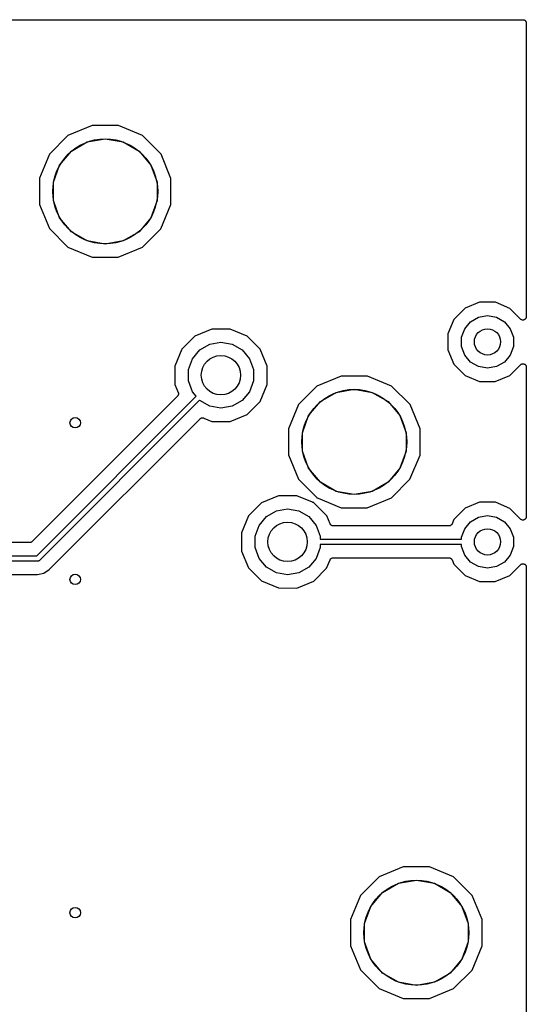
# Model space of a CAD drawing. Extents: x 88 to 361, y -189 to -115.
# Tile 36 of 36: x 342 to 361, y -155 to -117. Entities that reach past the tile are written whole.
import ezdxf

# ---------------------------------------------------------------- set-up
doc = ezdxf.new("R2010")
doc.units = 0
doc.header["$MEASUREMENT"] = 0
doc.layers.add('BLACK', color=7, linetype='CONTINUOUS')

msp = doc.modelspace()

# ---------------------------------------------------------------- linework, layer by layer
at = {"layer": 'Black'}
for p, q in [((332.464, -117.264), (361.24, -117.264)), ((361.24, -117.264), (361.251, -117.266)), ((361.251, -117.266), (361.262, -117.266)), ((361.262, -117.266), (361.272, -117.27)), ((361.272, -117.27), (361.283, -117.272)), ((361.283, -117.272), (361.293, -117.277)), ((361.293, -117.277), (361.303, -117.281)), ((361.303, -117.281), (361.312, -117.288)), ((361.312, -117.288), (361.322, -117.294)), ((361.322, -117.294), (361.329, -117.302)), ((361.329, -117.302), (361.337, -117.31)), ((361.337, -117.31), (361.343, -117.319)), ((361.343, -117.319), (361.35, -117.328)), ((361.35, -117.328), (361.354, -117.338)), ((361.354, -117.338), (361.359, -117.348)), ((361.359, -117.348), (361.361, -117.359)), ((361.361, -117.359), (361.365, -117.369)), ((361.365, -117.369), (361.365, -117.38)), ((361.365, -117.38), (361.367, -117.391)), ((361.367, -117.391), (361.367, -128.582)), ((344.816, -121.298), (343.894, -121.679)), ((345.814, -121.298), (344.816, -121.298)), ((346.736, -121.681), (345.814, -121.298)), ((343.894, -121.679), (343.188, -122.383)), ((344.023, -122.268), (344.626, -121.919)), ((344.626, -121.919), (345.313, -121.798)), ((345.313, -121.798), (346, -121.919)), ((346, -121.919), (346.603, -122.268)), ((347.44, -122.387), (346.736, -121.681)), ((343.574, -122.802), (344.023, -122.268)), ((346.603, -122.268), (347.052, -122.802)), ((343.188, -122.383), (342.805, -123.305)), ((347.821, -123.309), (347.44, -122.387)), ((343.336, -123.457), (343.574, -122.802)), ((347.052, -122.802), (347.29, -123.457)), ((342.805, -123.305), (342.805, -124.303)), ((347.821, -124.307), (347.821, -123.309)), ((343.336, -124.155), (343.336, -123.457)), ((347.29, -123.457), (347.29, -124.155)), ((343.574, -124.81), (343.336, -124.155)), ((347.29, -124.155), (347.052, -124.81)), ((342.805, -124.303), (343.186, -125.225)), ((347.438, -125.228), (347.821, -124.307)), ((344.023, -125.344), (343.574, -124.81)), ((347.052, -124.81), (346.603, -125.344)), ((343.186, -125.225), (343.89, -125.931)), ((346.732, -125.933), (347.438, -125.228)), ((344.626, -125.693), (344.023, -125.344)), ((346.603, -125.344), (346, -125.693)), ((343.89, -125.931), (344.812, -126.314)), ((345.313, -125.814), (344.626, -125.693)), ((346, -125.693), (345.313, -125.814)), ((345.81, -126.314), (346.732, -125.933)), ((344.812, -126.314), (345.81, -126.314)), ((359.033, -128.261), (358.609, -128.685)), ((359.588, -128.032), (359.033, -128.261)), ((360.188, -128.032), (359.588, -128.032)), ((360.742, -128.262), (360.188, -128.032)), ((361.15, -128.672), (360.742, -128.262)), ((359.241, -128.771), (359.543, -128.597)), ((359.543, -128.597), (359.886, -128.536)), ((359.886, -128.536), (360.23, -128.597)), ((360.23, -128.597), (360.531, -128.771)), ((361.164, -128.681), (361.15, -128.672)), ((361.325, -128.674), (361.313, -128.686)), ((361.337, -128.663), (361.325, -128.674)), ((361.34, -128.659), (361.337, -128.663)), ((361.344, -128.655), (361.34, -128.659)), ((361.351, -128.64), (361.344, -128.655)), ((361.359, -128.625), (361.351, -128.64)), ((361.36, -128.62), (361.359, -128.625)), ((361.363, -128.615), (361.36, -128.62)), ((361.364, -128.598), (361.363, -128.615)), ((361.367, -128.582), (361.364, -128.598)), ((358.609, -128.685), (358.379, -129.239)), ((358.898, -129.366), (359.017, -129.038)), ((359.017, -129.038), (359.241, -128.771)), ((360.531, -128.771), (360.756, -129.038)), ((360.756, -129.038), (360.875, -129.366)), ((361.176, -128.692), (361.164, -128.681)), ((361.182, -128.694), (361.176, -128.692)), ((361.186, -128.697), (361.182, -128.694)), ((361.202, -128.701), (361.186, -128.697)), ((361.218, -128.707), (361.202, -128.701)), ((361.223, -128.707), (361.218, -128.707)), ((361.229, -128.708), (361.223, -128.707)), ((361.245, -128.707), (361.229, -128.708)), ((361.262, -128.707), (361.245, -128.707)), ((361.267, -128.705), (361.262, -128.707)), ((361.273, -128.705), (361.267, -128.705)), ((361.288, -128.698), (361.273, -128.705)), ((361.303, -128.692), (361.288, -128.698)), ((361.308, -128.688), (361.303, -128.692)), ((361.313, -128.686), (361.308, -128.688)), ((348.732, -129.319), (348.237, -129.813)), ((349.378, -129.052), (348.732, -129.319)), ((350.077, -129.053), (349.378, -129.052)), ((350.723, -129.321), (350.077, -129.053)), ((351.217, -129.816), (350.723, -129.321)), ((358.379, -129.239), (358.378, -129.839)), ((358.898, -129.714), (358.898, -129.366)), ((360.875, -129.366), (360.875, -129.714)), ((348.92, -129.849), (349.297, -129.631)), ((349.297, -129.631), (349.726, -129.556)), ((349.726, -129.556), (350.155, -129.631)), ((350.155, -129.631), (350.533, -129.849)), ((359.017, -130.042), (358.898, -129.714)), ((360.875, -129.714), (360.756, -130.042)), ((348.237, -129.813), (347.969, -130.459)), ((348.64, -130.183), (348.92, -129.849)), ((350.533, -129.849), (350.813, -130.183)), ((351.484, -130.462), (351.217, -129.816)), ((358.378, -129.839), (358.607, -130.393)), ((359.241, -130.309), (359.017, -130.042)), ((360.756, -130.042), (360.531, -130.309)), ((347.969, -130.459), (347.968, -131.158)), ((348.491, -130.592), (348.64, -130.183)), ((350.813, -130.183), (350.962, -130.592)), ((351.484, -131.161), (351.484, -130.462)), ((358.607, -130.393), (359.031, -130.818)), ((359.543, -130.483), (359.241, -130.309)), ((359.886, -130.544), (359.543, -130.483)), ((360.23, -130.483), (359.886, -130.544)), ((360.531, -130.309), (360.23, -130.483)), ((360.739, -130.819), (361.15, -130.409)), ((361.15, -130.409), (361.164, -130.399)), ((361.164, -130.399), (361.176, -130.389)), ((361.176, -130.389), (361.182, -130.387)), ((361.182, -130.387), (361.186, -130.384)), ((361.186, -130.384), (361.202, -130.379)), ((361.202, -130.379), (361.218, -130.374)), ((361.218, -130.374), (361.224, -130.374)), ((361.224, -130.374), (361.229, -130.372)), ((361.229, -130.372), (361.246, -130.374)), ((361.246, -130.374), (361.262, -130.374)), ((361.262, -130.374), (361.267, -130.376)), ((361.267, -130.376), (361.273, -130.376)), ((361.273, -130.376), (361.288, -130.383)), ((361.288, -130.383), (361.303, -130.389)), ((361.303, -130.389), (361.308, -130.392)), ((361.308, -130.392), (361.313, -130.395)), ((361.313, -130.395), (361.325, -130.407)), ((361.325, -130.407), (361.337, -130.417)), ((361.337, -130.417), (361.34, -130.422)), ((361.34, -130.422), (361.344, -130.426)), ((361.344, -130.426), (361.351, -130.441)), ((361.351, -130.441), (361.359, -130.455)), ((361.359, -130.455), (361.36, -130.461)), ((361.36, -130.461), (361.363, -130.466)), ((361.363, -130.466), (361.364, -130.483)), ((361.364, -130.483), (361.367, -130.499)), ((361.367, -130.499), (361.367, -136.202)), ((348.491, -131.028), (348.491, -130.592)), ((350.962, -130.592), (350.962, -131.028)), ((354.31, -130.842), (353.387, -131.223)), ((355.307, -130.842), (354.31, -130.842)), ((356.229, -131.225), (355.307, -130.842)), ((359.031, -130.818), (359.585, -131.048)), ((360.185, -131.048), (360.739, -130.819)), ((347.968, -131.158), (348.097, -131.469)), ((348.64, -131.437), (348.491, -131.028)), ((350.962, -131.028), (350.813, -131.437)), ((351.215, -131.807), (351.484, -131.161)), ((353.387, -131.223), (352.681, -131.927)), ((356.934, -131.931), (356.229, -131.225)), ((359.585, -131.048), (360.185, -131.048)), ((348.069, -131.607), (342.527, -137.15)), ((342.7, -137.695), (348.785, -131.61)), ((348.074, -131.6), (348.069, -131.607)), ((348.08, -131.595), (348.074, -131.6)), ((348.086, -131.583), (348.08, -131.595)), ((348.094, -131.571), (348.086, -131.583)), ((348.097, -131.563), (348.094, -131.571)), ((348.097, -131.469), (348.099, -131.477)), ((348.1, -131.556), (348.097, -131.563)), ((348.099, -131.477), (348.102, -131.485)), ((348.102, -131.542), (348.1, -131.556)), ((348.102, -131.485), (348.103, -131.498)), ((348.106, -131.529), (348.102, -131.542)), ((348.103, -131.498), (348.106, -131.512)), ((348.106, -131.512), (348.105, -131.52)), ((348.105, -131.52), (348.106, -131.529)), ((348.785, -131.61), (348.64, -131.437)), ((350.813, -131.437), (350.533, -131.771)), ((353.516, -131.812), (354.12, -131.463)), ((354.12, -131.463), (354.806, -131.342)), ((354.806, -131.342), (355.493, -131.463)), ((355.493, -131.463), (356.097, -131.812)), ((348.914, -131.764), (342.812, -137.866)), ((348.92, -131.771), (348.914, -131.764)), ((349.297, -131.989), (348.92, -131.771)), ((349.726, -132.064), (349.297, -131.989)), ((350.155, -131.989), (349.726, -132.064)), ((350.533, -131.771), (350.155, -131.989)), ((350.721, -132.301), (351.215, -131.807)), ((352.681, -131.927), (352.299, -132.849)), ((353.068, -132.346), (353.516, -131.812)), ((356.097, -131.812), (356.545, -132.346)), ((357.315, -132.853), (356.934, -131.931)), ((350.074, -132.568), (350.721, -132.301)), ((352.829, -133.001), (353.068, -132.346)), ((356.545, -132.346), (356.783, -133.001)), ((343.18, -138.216), (348.929, -132.467)), ((348.929, -132.467), (348.936, -132.462)), ((348.936, -132.462), (348.942, -132.456)), ((348.942, -132.456), (348.954, -132.45)), ((348.954, -132.45), (348.965, -132.442)), ((348.965, -132.442), (348.973, -132.44)), ((348.973, -132.44), (348.981, -132.436)), ((348.981, -132.436), (348.994, -132.434)), ((348.994, -132.434), (349.008, -132.43)), ((349.008, -132.43), (349.016, -132.431)), ((349.016, -132.431), (349.024, -132.43)), ((349.024, -132.43), (349.038, -132.433)), ((349.038, -132.433), (349.052, -132.434)), ((349.052, -132.434), (349.059, -132.438)), ((349.059, -132.438), (349.067, -132.44)), ((349.067, -132.44), (349.375, -132.567)), ((349.375, -132.567), (350.074, -132.568)), ((352.299, -132.849), (352.298, -133.847)), ((352.829, -133.699), (352.829, -133.001)), ((356.783, -133.001), (356.783, -133.699)), ((357.314, -133.851), (357.315, -132.853)), ((352.298, -133.847), (352.679, -134.769)), ((353.068, -134.354), (352.829, -133.699)), ((356.783, -133.699), (356.545, -134.354)), ((356.931, -134.773), (357.314, -133.851)), ((353.516, -134.888), (353.068, -134.354)), ((356.545, -134.354), (356.097, -134.888)), ((352.679, -134.769), (353.352, -135.443)), ((354.12, -135.237), (353.516, -134.888)), ((356.097, -134.888), (355.493, -135.237)), ((356.225, -135.477), (356.931, -134.773)), ((351.918, -135.402), (351.272, -135.669)), ((352.617, -135.403), (351.918, -135.402)), ((353.213, -135.65), (352.617, -135.403)), ((354.806, -135.358), (354.12, -135.237)), ((355.493, -135.237), (354.806, -135.358)), ((351.272, -135.669), (350.777, -136.163)), ((353.232, -135.654), (353.213, -135.65)), ((353.251, -135.659), (353.232, -135.654)), ((353.254, -135.659), (353.251, -135.659)), ((353.256, -135.66), (353.254, -135.659)), ((353.268, -135.658), (353.256, -135.66)), ((353.27, -135.667), (353.268, -135.658)), ((353.271, -135.669), (353.27, -135.667)), ((353.272, -135.671), (353.271, -135.669)), ((353.284, -135.687), (353.272, -135.671)), ((353.295, -135.703), (353.284, -135.687)), ((353.757, -136.166), (353.295, -135.703)), ((353.352, -135.443), (353.363, -135.459)), ((353.363, -135.459), (353.375, -135.474)), ((353.375, -135.474), (353.376, -135.477)), ((353.376, -135.477), (353.377, -135.479)), ((353.377, -135.479), (353.379, -135.488)), ((353.379, -135.488), (353.391, -135.486)), ((353.391, -135.486), (353.393, -135.487)), ((353.393, -135.487), (353.396, -135.486)), ((353.396, -135.486), (353.415, -135.491)), ((353.415, -135.491), (353.434, -135.496)), ((353.434, -135.496), (354.305, -135.858)), ((355.303, -135.858), (356.225, -135.477)), ((359.588, -135.652), (359.033, -135.881)), ((360.188, -135.652), (359.588, -135.652)), ((360.742, -135.882), (360.188, -135.652)), ((350.777, -136.163), (350.509, -136.809)), ((351.46, -136.199), (351.837, -135.981)), ((351.837, -135.981), (352.266, -135.906)), ((352.266, -135.906), (352.695, -135.981)), ((352.695, -135.981), (353.073, -136.199)), ((353.884, -136.473), (353.757, -136.166)), ((354.305, -135.858), (355.303, -135.858)), ((359.033, -135.881), (358.609, -136.305)), ((359.543, -136.217), (359.886, -136.156)), ((359.886, -136.156), (360.23, -136.217)), ((361.15, -136.292), (360.742, -135.882)), ((351.031, -136.942), (351.18, -136.533)), ((351.18, -136.533), (351.46, -136.199)), ((353.073, -136.199), (353.353, -136.533)), ((353.353, -136.533), (353.502, -136.942)), ((353.889, -136.481), (353.884, -136.473)), ((353.892, -136.488), (353.889, -136.481)), ((353.901, -136.499), (353.892, -136.488)), ((353.908, -136.511), (353.901, -136.499)), ((353.915, -136.516), (353.908, -136.511)), ((353.92, -136.522), (353.915, -136.516)), ((353.932, -136.529), (353.92, -136.522)), ((353.943, -136.538), (353.932, -136.529)), ((353.951, -136.54), (353.943, -136.538)), ((353.958, -136.544), (353.951, -136.54)), ((353.972, -136.547), (353.958, -136.544)), ((353.985, -136.551), (353.972, -136.547)), ((353.993, -136.551), (353.985, -136.551)), ((354.002, -136.552), (353.993, -136.551)), ((358.421, -136.552), (354.002, -136.552)), ((358.429, -136.551), (358.421, -136.552)), ((358.438, -136.551), (358.429, -136.551)), ((358.451, -136.547), (358.438, -136.551)), ((358.465, -136.544), (358.451, -136.547)), ((358.472, -136.54), (358.465, -136.544)), ((358.48, -136.538), (358.472, -136.54)), ((358.491, -136.529), (358.48, -136.538)), ((358.503, -136.522), (358.491, -136.529)), ((358.508, -136.516), (358.503, -136.522)), ((358.515, -136.511), (358.508, -136.516)), ((358.522, -136.499), (358.515, -136.511)), ((358.531, -136.488), (358.522, -136.499)), ((358.534, -136.481), (358.531, -136.488)), ((358.538, -136.474), (358.534, -136.481)), ((358.609, -136.305), (358.538, -136.474)), ((359.017, -136.658), (359.241, -136.391)), ((359.241, -136.391), (359.543, -136.217)), ((360.23, -136.217), (360.531, -136.391)), ((360.531, -136.391), (360.756, -136.658)), ((361.164, -136.301), (361.15, -136.292)), ((361.176, -136.312), (361.164, -136.301)), ((361.182, -136.314), (361.176, -136.312)), ((361.186, -136.317), (361.182, -136.314)), ((361.202, -136.321), (361.186, -136.317)), ((361.218, -136.327), (361.202, -136.321)), ((361.223, -136.327), (361.218, -136.327)), ((361.229, -136.328), (361.223, -136.327)), ((361.245, -136.327), (361.229, -136.328)), ((361.262, -136.327), (361.245, -136.327)), ((361.267, -136.325), (361.262, -136.327)), ((361.273, -136.325), (361.267, -136.325)), ((361.288, -136.318), (361.273, -136.325)), ((361.303, -136.312), (361.288, -136.318)), ((361.308, -136.308), (361.303, -136.312)), ((361.313, -136.306), (361.308, -136.308)), ((361.325, -136.294), (361.313, -136.306)), ((361.337, -136.283), (361.325, -136.294)), ((361.34, -136.279), (361.337, -136.283)), ((361.344, -136.275), (361.34, -136.279)), ((361.351, -136.26), (361.344, -136.275)), ((361.359, -136.245), (361.351, -136.26)), ((361.36, -136.24), (361.359, -136.245)), ((361.363, -136.235), (361.36, -136.24)), ((361.364, -136.218), (361.363, -136.235)), ((361.367, -136.202), (361.364, -136.218)), ((350.509, -136.809), (350.508, -137.508)), ((358.898, -136.986), (359.017, -136.658)), ((360.756, -136.658), (360.875, -136.986)), ((342.437, -137.187), (337.651, -137.187)), ((342.442, -137.186), (342.437, -137.187)), ((342.448, -137.187), (342.442, -137.186)), ((342.464, -137.182), (342.448, -137.187)), ((342.48, -137.179), (342.464, -137.182)), ((342.485, -137.177), (342.48, -137.179)), ((342.49, -137.175), (342.485, -137.177)), ((342.504, -137.166), (342.49, -137.175)), ((342.518, -137.157), (342.504, -137.166)), ((342.522, -137.153), (342.518, -137.157)), ((342.527, -137.15), (342.522, -137.153)), ((351.031, -137.378), (351.031, -136.942)), ((353.502, -136.942), (353.502, -137.06)), ((353.502, -137.06), (358.898, -137.06)), ((358.898, -137.26), (353.502, -137.26)), ((353.502, -137.26), (353.502, -137.378)), ((358.898, -137.06), (358.898, -136.986)), ((358.898, -137.334), (358.898, -137.26)), ((360.875, -136.986), (360.875, -137.334)), ((350.508, -137.508), (350.775, -138.154)), ((351.18, -137.787), (351.031, -137.378)), ((353.502, -137.378), (353.353, -137.787)), ((359.017, -137.662), (358.898, -137.334)), ((359.241, -137.929), (359.017, -137.662)), ((360.756, -137.662), (360.531, -137.929)), ((360.875, -137.334), (360.756, -137.662)), ((337.15, -137.695), (342.7, -137.695)), ((342.741, -137.895), (337.15, -137.895)), ((342.746, -137.894), (342.741, -137.895)), ((342.75, -137.895), (342.746, -137.894)), ((342.763, -137.891), (342.75, -137.895)), ((342.775, -137.889), (342.763, -137.891)), ((342.779, -137.887), (342.775, -137.889)), ((342.784, -137.886), (342.779, -137.887)), ((342.794, -137.878), (342.784, -137.886)), ((342.806, -137.872), (342.794, -137.878)), ((342.808, -137.868), (342.806, -137.872)), ((342.812, -137.866), (342.808, -137.868)), ((351.46, -138.121), (351.18, -137.787)), ((353.353, -137.787), (353.073, -138.121)), ((353.755, -138.157), (353.884, -137.846)), ((353.884, -137.846), (353.889, -137.839)), ((353.889, -137.839), (353.892, -137.832)), ((353.892, -137.832), (353.901, -137.821)), ((353.901, -137.821), (353.908, -137.809)), ((353.908, -137.809), (353.915, -137.804)), ((353.915, -137.804), (353.92, -137.798)), ((353.92, -137.798), (353.932, -137.791)), ((353.932, -137.791), (353.943, -137.782)), ((353.943, -137.782), (353.951, -137.78)), ((353.951, -137.78), (353.958, -137.776)), ((353.958, -137.776), (353.972, -137.773)), ((353.972, -137.773), (353.985, -137.769)), ((353.985, -137.769), (353.994, -137.769)), ((353.994, -137.769), (354.002, -137.768)), ((354.002, -137.768), (358.421, -137.768)), ((358.421, -137.768), (358.429, -137.769)), ((358.429, -137.769), (358.438, -137.769)), ((358.438, -137.769), (358.451, -137.773)), ((358.451, -137.773), (358.464, -137.776)), ((358.464, -137.776), (358.472, -137.78)), ((358.472, -137.78), (358.48, -137.782)), ((358.48, -137.782), (358.491, -137.791)), ((358.491, -137.791), (358.503, -137.798)), ((358.503, -137.798), (358.508, -137.804)), ((358.508, -137.804), (358.515, -137.809)), ((358.515, -137.809), (358.522, -137.821)), ((358.522, -137.821), (358.531, -137.832)), ((358.531, -137.832), (358.534, -137.839)), ((358.534, -137.839), (358.538, -137.847)), ((358.538, -137.847), (358.607, -138.013)), ((358.607, -138.013), (359.031, -138.438)), ((359.543, -138.103), (359.241, -137.929)), ((360.531, -137.929), (360.23, -138.103)), ((360.739, -138.439), (361.15, -138.029)), ((361.15, -138.029), (361.164, -138.019)), ((361.164, -138.019), (361.176, -138.009)), ((361.176, -138.009), (361.182, -138.007)), ((361.182, -138.007), (361.186, -138.004)), ((361.186, -138.004), (361.202, -137.999)), ((361.202, -137.999), (361.218, -137.994)), ((361.218, -137.994), (361.224, -137.994)), ((361.224, -137.994), (361.229, -137.992)), ((361.229, -137.992), (361.246, -137.994)), ((361.246, -137.994), (361.262, -137.994)), ((361.262, -137.994), (361.267, -137.996)), ((361.267, -137.996), (361.273, -137.996)), ((361.273, -137.996), (361.288, -138.003)), ((361.288, -138.003), (361.303, -138.009)), ((361.303, -138.009), (361.308, -138.012)), ((361.308, -138.012), (361.313, -138.015)), ((361.313, -138.015), (361.325, -138.027)), ((361.325, -138.027), (361.337, -138.037)), ((361.337, -138.037), (361.34, -138.042)), ((361.34, -138.042), (361.344, -138.046)), ((361.344, -138.046), (361.351, -138.061)), ((337.651, -138.403), (342.729, -138.403)), ((342.729, -138.403), (342.973, -138.354)), ((342.973, -138.354), (343.18, -138.216)), ((350.775, -138.154), (351.269, -138.649)), ((351.837, -138.339), (351.46, -138.121)), ((352.266, -138.414), (351.837, -138.339)), ((352.695, -138.339), (352.266, -138.414)), ((353.073, -138.121), (352.695, -138.339)), ((353.261, -138.651), (353.755, -138.157)), ((359.886, -138.164), (359.543, -138.103)), ((360.23, -138.103), (359.886, -138.164)), ((361.351, -138.061), (361.359, -138.075)), ((361.359, -138.075), (361.36, -138.081)), ((361.36, -138.081), (361.363, -138.086)), ((361.363, -138.086), (361.364, -138.103)), ((361.364, -138.103), (361.367, -138.119)), ((361.367, -138.119), (361.367, -187.409)), ((351.269, -138.649), (351.915, -138.917)), ((352.614, -138.918), (353.261, -138.651)), ((359.031, -138.438), (359.585, -138.668)), ((359.585, -138.668), (360.185, -138.668)), ((360.185, -138.668), (360.739, -138.439)), ((351.915, -138.917), (352.614, -138.918)), ((356.678, -149.542), (355.756, -149.923)), ((357.676, -149.543), (356.678, -149.542)), ((358.597, -149.926), (357.676, -149.543)), ((355.756, -149.923), (355.05, -150.628)), ((356.488, -150.164), (357.175, -150.043)), ((357.175, -150.043), (357.861, -150.164)), ((359.302, -150.632), (358.597, -149.926)), ((355.884, -150.513), (356.488, -150.164)), ((357.861, -150.164), (358.465, -150.513)), ((355.05, -150.628), (354.667, -151.55)), ((355.436, -151.047), (355.884, -150.513)), ((358.465, -150.513), (358.913, -151.047)), ((359.683, -151.554), (359.302, -150.632)), ((355.198, -151.702), (355.436, -151.047)), ((358.913, -151.047), (359.152, -151.702)), ((354.667, -151.55), (354.666, -152.547)), ((359.682, -152.552), (359.683, -151.554)), ((355.198, -152.399), (355.198, -151.702)), ((359.152, -151.702), (359.152, -152.399)), ((354.666, -152.547), (355.047, -153.47)), ((355.436, -153.055), (355.198, -152.399)), ((359.152, -152.399), (358.913, -153.055)), ((359.3, -153.473), (359.682, -152.552)), ((355.884, -153.589), (355.436, -153.055)), ((358.913, -153.055), (358.465, -153.589)), ((355.047, -153.47), (355.752, -154.176)), ((356.488, -153.937), (355.884, -153.589)), ((358.465, -153.589), (357.861, -153.937)), ((358.594, -154.178), (359.3, -153.473)), ((355.752, -154.176), (356.674, -154.558)), ((357.175, -154.058), (356.488, -153.937)), ((357.861, -153.937), (357.175, -154.058)), ((357.671, -154.559), (358.594, -154.178)), ((356.674, -154.558), (357.671, -154.559))]:
    msp.add_line(p, q, dxfattribs=at)
for centre, radius in [((345.313, -123.806), 2), ((359.886, -129.54), 0.5), ((349.726, -130.81), 0.7506), ((354.806, -133.35), 2), ((344.17, -132.62), 0.2), ((352.266, -137.16), 0.7506), ((359.886, -137.16), 0.5), ((344.17, -138.589), 0.2), ((357.175, -152.051), 2), ((344.17, -151.289), 0.2)]:
    msp.add_circle(centre, radius, dxfattribs=at)

doc.saveas('drawing.dxf')
